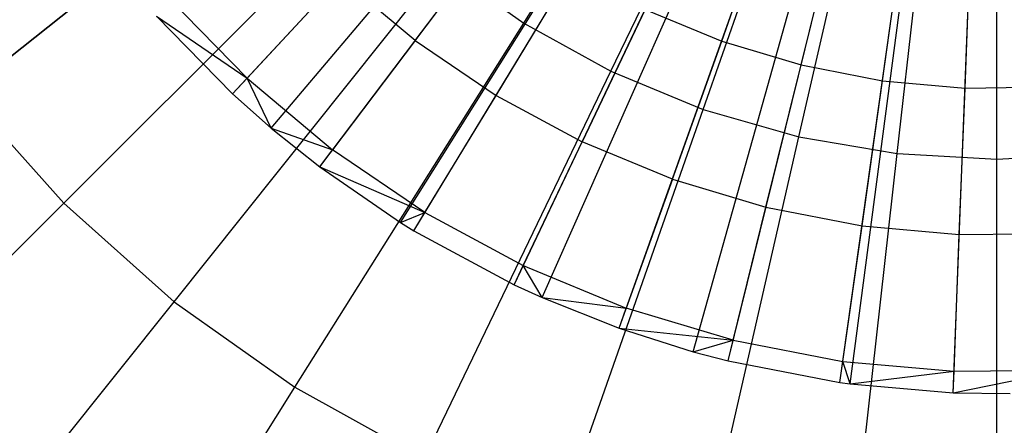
# Model space of a CAD drawing. Extents: x 0.2 to 44.2, y -21.9 to 24.
# Tile 7 of 239: x 11.59 to 13.562, y -16.254 to -15.441. Entities that reach past the tile are written whole.
import ezdxf

# ---------------------------------------------------------------- set-up
doc = ezdxf.new("R2010")
doc.units = 0
doc.header["$LTSCALE"] = 2.54
doc.layers.get('0').update_dxf_attribs({"color": 13, "linetype": 'CONTINUOUS'})

# ---------------------------------------------------------------- blocks, each defined once
blk = doc.blocks.new('GRUPUJ_2')
at = {"color": 0}
for p, q in [((8.0447, 2.6244, 7), (9.2963, 3.9731, 7.55)), ((8.0447, 2.6244, 7), (9.2963, 3.9731, 7.55)), ((8.1222, 2.5556, 7), (9.3104, 3.9606, 7.55)), ((8.1222, 2.5556, 7), (9.3104, 3.9606, 7.55)), ((8.2194, 2.478, 7), (9.3281, 3.9464, 7.55)), ((8.2194, 2.478, 7), (9.3281, 3.9464, 7.55)), ((8.3815, 2.3664, 7), (9.3576, 3.9261, 7.55)), ((8.3815, 2.3664, 7), (9.3576, 3.9261, 7.55)), ((8.408, 2.35, 7), (9.3625, 3.9231, 7.55)), ((8.408, 2.35, 7), (9.3625, 3.9231, 7.55)), ((8.6086, 2.2418, 7), (9.399, 3.9034, 7.55)), ((8.6086, 2.2418, 7), (9.399, 3.9034, 7.55)), ((8.6651, 2.2159, 7), (9.4093, 3.8987, 7.55)), ((8.6651, 2.2159, 7), (9.4093, 3.8987, 7.55)), ((8.8191, 2.1545, 7), (9.4374, 3.8875, 7.55)), ((8.8191, 2.1545, 7), (9.4374, 3.8875, 7.55)), ((8.9672, 2.1073, 7), (9.4644, 3.8789, 7.55)), ((8.9672, 2.1073, 7), (9.4644, 3.8789, 7.55)), ((9.0374, 2.0889, 7), (9.4772, 3.8755, 7.55)), ((9.0374, 2.0889, 7), (9.4772, 3.8755, 7.55)), ((9.2612, 2.0457, 7), (9.5179, 3.8676, 7.55)), ((9.2612, 2.0457, 7), (9.5179, 3.8676, 7.55)), ((9.2817, 2.0429, 7), (9.5217, 3.8671, 7.55)), ((9.2817, 2.0429, 7), (9.5217, 3.8671, 7.55)), ((9.4882, 2.0253, 7), (9.5593, 3.8639, 7.55)), ((9.4882, 2.0253, 7), (9.5593, 3.8639, 7.55)), ((9.0245, 2.7301, 7.2518), (9.1249, 3.0115, 7.3487)), ((9.0245, 2.7301, 7.2518), (9.1249, 3.0115, 7.3487)), ((8.4106, 2.7313, 7.1401), (8.5876, 2.9657, 7.2518)), ((8.4106, 2.7313, 7.1401), (8.5876, 2.9657, 7.2518)), ((9.1834, 2.6823, 7.2518), (9.2549, 2.9724, 7.3487)), ((9.1834, 2.6823, 7.2518), (9.2549, 2.9724, 7.3487)), ((9.3464, 2.6508, 7.2518), (9.3882, 2.9467, 7.3487)), ((9.3464, 2.6508, 7.2518), (9.3882, 2.9467, 7.3487)), ((9.5118, 2.636, 7.2518), (9.5234, 2.9346, 7.3487)), ((9.5118, 2.636, 7.2518), (9.5234, 2.9346, 7.3487)), ((8.5726, 2.6214, 7.1401), (8.725, 2.8725, 7.2518)), ((8.5726, 2.6214, 7.1401), (8.725, 2.8725, 7.2518)), ((8.0739, 2.6558, 7.0202), (8.2606, 2.857, 7.1401)), ((8.0739, 2.6558, 7.0202), (8.2606, 2.857, 7.1401)), ((8.4106, 2.7313, 7.1401), (8.2606, 2.857, 7.1401)), ((8.4106, 2.7313, 7.1401), (8.2606, 2.857, 7.1401)), ((7.9179, 2.816, 7.0202), (8.0739, 2.6558, 7.0202)), ((7.9179, 2.816, 7.0202), (8.0739, 2.6558, 7.0202)), ((8.8711, 2.7937, 7.2518), (8.7449, 2.5284, 7.1401)), ((8.8711, 2.7937, 7.2518), (8.7449, 2.5284, 7.1401)), ((8.8711, 2.7937, 7.2518), (9.0245, 2.7301, 7.2518)), ((8.8711, 2.7937, 7.2518), (9.0245, 2.7301, 7.2518)), ((7.8925, 2.7799, 7), (8.0739, 2.6558, 7.0202)), ((7.8925, 2.7799, 7), (8.0447, 2.6244, 7)), ((7.8925, 2.7799, 7), (8.0739, 2.6558, 7.0202)), ((7.8925, 2.7799, 7), (8.0447, 2.6244, 7)), ((8.4106, 2.7313, 7.1401), (8.2452, 2.5123, 7.0202)), ((8.4106, 2.7313, 7.1401), (8.2452, 2.5123, 7.0202)), ((8.4106, 2.7313, 7.1401), (8.5726, 2.6214, 7.1401)), ((8.4106, 2.7313, 7.1401), (8.5726, 2.6214, 7.1401)), ((8.9257, 2.4534, 7.1401), (9.0245, 2.7301, 7.2518)), ((8.9257, 2.4534, 7.1401), (9.0245, 2.7301, 7.2518)), ((9.0245, 2.7301, 7.2518), (9.1834, 2.6823, 7.2518)), ((9.0245, 2.7301, 7.2518), (9.1834, 2.6823, 7.2518)), ((9.1132, 2.397, 7.1401), (9.1834, 2.6823, 7.2518)), ((9.1132, 2.397, 7.1401), (9.1834, 2.6823, 7.2518)), ((9.1834, 2.6823, 7.2518), (9.3464, 2.6508, 7.2518)), ((9.1834, 2.6823, 7.2518), (9.3464, 2.6508, 7.2518)), ((8.0447, 2.6244, 7), (8.0739, 2.6558, 7.0202)), ((8.0447, 2.6244, 7), (8.0739, 2.6558, 7.0202)), ((8.1222, 2.5556, 7), (8.0739, 2.6558, 7.0202)), ((8.0739, 2.6558, 7.0202), (8.2452, 2.5123, 7.0202)), ((8.0739, 2.6558, 7.0202), (8.2452, 2.5123, 7.0202)), ((8.1222, 2.5556, 7), (8.0739, 2.6558, 7.0202)), ((9.3055, 2.3599, 7.1401), (9.3464, 2.6508, 7.2518)), ((9.3055, 2.3599, 7.1401), (9.3464, 2.6508, 7.2518)), ((9.3464, 2.6508, 7.2518), (9.5118, 2.636, 7.2518)), ((9.3464, 2.6508, 7.2518), (9.5118, 2.636, 7.2518)), ((8.0447, 2.6244, 7), (8.1222, 2.5556, 7)), ((8.0447, 2.6244, 7), (8.1222, 2.5556, 7)), ((9.5004, 2.3425, 7.1401), (9.5118, 2.636, 7.2518)), ((9.5004, 2.3425, 7.1401), (9.5118, 2.636, 7.2518)), ((9.5118, 2.636, 7.2518), (9.6778, 2.638, 7.2518)), ((9.5118, 2.636, 7.2518), (9.6778, 2.638, 7.2518)), ((8.4303, 2.3867, 7.0202), (8.5726, 2.6214, 7.1401)), ((8.4303, 2.3867, 7.0202), (8.5726, 2.6214, 7.1401)), ((8.5726, 2.6214, 7.1401), (8.7449, 2.5284, 7.1401)), ((8.5726, 2.6214, 7.1401), (8.7449, 2.5284, 7.1401)), ((8.1222, 2.5556, 7), (8.2452, 2.5123, 7.0202)), ((8.1222, 2.5556, 7), (8.2194, 2.478, 7)), ((8.1222, 2.5556, 7), (8.2452, 2.5123, 7.0202)), ((8.1222, 2.5556, 7), (8.2194, 2.478, 7)), ((8.627, 2.2806, 7.0202), (8.7449, 2.5284, 7.1401)), ((8.627, 2.2806, 7.0202), (8.7449, 2.5284, 7.1401)), ((8.9257, 2.4534, 7.1401), (8.7449, 2.5284, 7.1401)), ((8.9257, 2.4534, 7.1401), (8.7449, 2.5284, 7.1401)), ((8.2194, 2.478, 7), (8.2452, 2.5123, 7.0202)), ((8.2194, 2.478, 7), (8.2452, 2.5123, 7.0202)), ((8.4303, 2.3867, 7.0202), (8.2452, 2.5123, 7.0202)), ((8.4303, 2.3867, 7.0202), (8.2452, 2.5123, 7.0202)), ((8.2194, 2.478, 7), (8.3815, 2.3664, 7)), ((8.2194, 2.478, 7), (8.4303, 2.3867, 7.0202)), ((8.2194, 2.478, 7), (8.4303, 2.3867, 7.0202)), ((8.2194, 2.478, 7), (8.3815, 2.3664, 7)), ((8.9257, 2.4534, 7.1401), (8.8335, 2.1949, 7.0202)), ((8.9257, 2.4534, 7.1401), (8.8335, 2.1949, 7.0202)), ((8.9257, 2.4534, 7.1401), (9.1132, 2.397, 7.1401)), ((8.9257, 2.4534, 7.1401), (9.1132, 2.397, 7.1401)), ((8.3815, 2.3664, 7), (8.4303, 2.3867, 7.0202)), ((8.3815, 2.3664, 7), (8.4303, 2.3867, 7.0202)), ((8.408, 2.35, 7), (8.4303, 2.3867, 7.0202)), ((8.408, 2.35, 7), (8.4303, 2.3867, 7.0202)), ((8.4303, 2.3867, 7.0202), (8.627, 2.2806, 7.0202)), ((8.4303, 2.3867, 7.0202), (8.627, 2.2806, 7.0202)), ((9.0476, 2.1305, 7.0202), (9.1132, 2.397, 7.1401)), ((9.0476, 2.1305, 7.0202), (9.1132, 2.397, 7.1401)), ((9.1132, 2.397, 7.1401), (9.3055, 2.3599, 7.1401)), ((9.1132, 2.397, 7.1401), (9.3055, 2.3599, 7.1401)), ((8.3815, 2.3664, 7), (8.408, 2.35, 7)), ((8.3815, 2.3664, 7), (8.408, 2.35, 7)), ((8.408, 2.35, 7), (8.6086, 2.2418, 7)), ((8.408, 2.35, 7), (8.6086, 2.2418, 7)), ((9.2672, 2.0882, 7.0202), (9.3055, 2.3599, 7.1401)), ((9.2672, 2.0882, 7.0202), (9.3055, 2.3599, 7.1401)), ((9.3055, 2.3599, 7.1401), (9.5004, 2.3425, 7.1401)), ((9.3055, 2.3599, 7.1401), (9.5004, 2.3425, 7.1401)), ((9.4898, 2.0682, 7.0202), (9.5004, 2.3425, 7.1401)), ((9.4898, 2.0682, 7.0202), (9.5004, 2.3425, 7.1401)), ((9.5004, 2.3425, 7.1401), (9.6962, 2.3448, 7.1401)), ((9.5004, 2.3425, 7.1401), (9.6962, 2.3448, 7.1401)), ((8.6086, 2.2418, 7), (8.627, 2.2806, 7.0202)), ((8.6086, 2.2418, 7), (8.627, 2.2806, 7.0202)), ((8.627, 2.2806, 7.0202), (8.8335, 2.1949, 7.0202)), ((8.6651, 2.2159, 7), (8.627, 2.2806, 7.0202)), ((8.6651, 2.2159, 7), (8.627, 2.2806, 7.0202)), ((8.627, 2.2806, 7.0202), (8.8335, 2.1949, 7.0202)), ((8.6086, 2.2418, 7), (8.6651, 2.2159, 7)), ((8.6086, 2.2418, 7), (8.6651, 2.2159, 7)), ((8.6651, 2.2159, 7), (8.8335, 2.1949, 7.0202)), ((8.6651, 2.2159, 7), (8.8335, 2.1949, 7.0202)), ((8.6651, 2.2159, 7), (8.8191, 2.1545, 7)), ((8.6651, 2.2159, 7), (8.8191, 2.1545, 7)), ((8.8191, 2.1545, 7), (8.8335, 2.1949, 7.0202)), ((8.8191, 2.1545, 7), (8.8335, 2.1949, 7.0202)), ((9.0476, 2.1305, 7.0202), (8.8335, 2.1949, 7.0202)), ((9.0476, 2.1305, 7.0202), (8.8335, 2.1949, 7.0202)), ((8.8191, 2.1545, 7), (9.0476, 2.1305, 7.0202)), ((8.8191, 2.1545, 7), (8.9672, 2.1073, 7)), ((8.8191, 2.1545, 7), (9.0476, 2.1305, 7.0202)), ((8.8191, 2.1545, 7), (8.9672, 2.1073, 7)), ((8.9672, 2.1073, 7), (9.0476, 2.1305, 7.0202)), ((8.9672, 2.1073, 7), (9.0476, 2.1305, 7.0202)), ((9.0374, 2.0889, 7), (9.0476, 2.1305, 7.0202)), ((9.0374, 2.0889, 7), (9.0476, 2.1305, 7.0202)), ((9.0476, 2.1305, 7.0202), (9.2672, 2.0882, 7.0202)), ((9.0476, 2.1305, 7.0202), (9.2672, 2.0882, 7.0202)), ((8.9672, 2.1073, 7), (9.0374, 2.0889, 7)), ((8.9672, 2.1073, 7), (9.0374, 2.0889, 7)), ((9.0374, 2.0889, 7), (9.2612, 2.0457, 7)), ((9.0374, 2.0889, 7), (9.2612, 2.0457, 7)), ((9.2612, 2.0457, 7), (9.2672, 2.0882, 7.0202)), ((9.2612, 2.0457, 7), (9.2672, 2.0882, 7.0202)), ((9.2672, 2.0882, 7.0202), (9.4898, 2.0682, 7.0202)), ((9.2817, 2.0429, 7), (9.2672, 2.0882, 7.0202)), ((9.2817, 2.0429, 7), (9.2672, 2.0882, 7.0202)), ((9.2672, 2.0882, 7.0202), (9.4898, 2.0682, 7.0202)), ((9.4882, 2.0253, 7), (9.7134, 2.0709, 7.0202)), ((9.4882, 2.0253, 7), (9.7134, 2.0709, 7.0202)), ((9.4898, 2.0682, 7.0202), (9.7134, 2.0709, 7.0202)), ((9.4898, 2.0682, 7.0202), (9.7134, 2.0709, 7.0202)), ((9.2817, 2.0429, 7), (9.4898, 2.0682, 7.0202)), ((9.2817, 2.0429, 7), (9.4898, 2.0682, 7.0202)), ((9.4882, 2.0253, 7), (9.4898, 2.0682, 7.0202)), ((9.4882, 2.0253, 7), (9.4898, 2.0682, 7.0202)), ((9.2612, 2.0457, 7), (9.2817, 2.0429, 7)), ((9.2612, 2.0457, 7), (9.2817, 2.0429, 7)), ((9.2817, 2.0429, 7), (9.4882, 2.0253, 7)), ((9.2817, 2.0429, 7), (9.4882, 2.0253, 7)), ((9.4882, 2.0253, 7), (9.6022, 2.0238, 7)), ((9.4882, 2.0253, 7), (9.6022, 2.0238, 7))]:
    blk.add_line(p, q, dxfattribs=at)
blk = doc.blocks.new('KARO-10934_STL')
at = {"color": 0}
blk.add_blockref('GRUPUJ_2', (3.9714, -18.2138, 12.8689), dxfattribs=at)
blk = doc.blocks.new('GRUPUJ_1')
at = {"color": 0}
for p, q in [((12.3773, 6.4927, 3.1418), (12.8479, 7.2416, 2.9916)), ((12.3773, 6.4927, 3.1418), (12.8479, 7.2416, 2.9916)), ((12.3773, 6.4927, 18.7407), (12.8479, 7.2416, 18.891)), ((12.3773, 6.4927, 18.7407), (12.8479, 7.2416, 18.891)), ((12.552, 6.3961, 3.1418), (12.9358, 7.193, 2.9916)), ((12.552, 6.3961, 3.1418), (12.9358, 7.193, 2.9916)), ((12.552, 6.3961, 18.7407), (12.9358, 7.193, 18.891)), ((12.552, 6.3961, 18.7407), (12.9358, 7.193, 18.891)), ((12.7365, 6.3197, 3.1418), (13.0286, 7.1545, 2.9916)), ((12.7365, 6.3197, 3.1418), (13.0286, 7.1545, 2.9916)), ((12.7365, 6.3197, 18.7407), (13.0286, 7.1545, 18.891)), ((12.7365, 6.3197, 18.7407), (13.0286, 7.1545, 18.891)), ((12.9283, 6.2645, 3.1418), (13.1251, 7.1267, 2.9916)), ((12.9283, 6.2645, 3.1418), (13.1251, 7.1267, 2.9916)), ((12.9283, 6.2645, 18.7407), (13.1251, 7.1267, 18.891)), ((12.9283, 6.2645, 18.7407), (13.1251, 7.1267, 18.891)), ((13.1251, 6.231, 3.1418), (13.2241, 7.1099, 2.9916)), ((13.1251, 6.231, 3.1418), (13.2241, 7.1099, 2.9916)), ((13.1251, 6.231, 18.7407), (13.2241, 7.1099, 18.891)), ((13.1251, 6.231, 18.7407), (13.2241, 7.1099, 18.891)), ((13.3244, 6.2198, 3.1418), (13.3244, 7.1043, 2.9916)), ((13.3244, 6.2198, 3.1418), (13.3244, 7.1043, 2.9916)), ((13.3244, 6.2198, 18.7407), (13.3244, 7.1043, 18.891)), ((13.3244, 6.2198, 18.7407), (13.3244, 7.1043, 18.891)), ((11.9326, 6.8901, 18.7407), (11.2586, 6.3526, 18.4923)), ((11.2586, 6.3526, 3.3902), (11.9326, 6.8901, 3.1418)), ((11.9326, 6.8901, 18.7407), (11.2586, 6.3526, 18.4923)), ((11.2586, 6.3526, 3.3902), (11.9326, 6.8901, 3.1418)), ((11.4561, 6.1317, 3.3902), (12.0657, 6.7412, 3.1418)), ((11.4561, 6.1317, 3.3902), (12.0657, 6.7412, 3.1418)), ((11.4561, 6.1317, 18.4923), (12.0657, 6.7412, 18.7407)), ((11.4561, 6.1317, 18.4923), (12.0657, 6.7412, 18.7407)), ((11.677, 5.9342, 3.3902), (12.2145, 6.6082, 3.1418)), ((11.677, 5.9342, 3.3902), (12.2145, 6.6082, 3.1418)), ((11.677, 5.9342, 18.4923), (12.2145, 6.6082, 18.7407)), ((11.677, 5.9342, 18.4923), (12.2145, 6.6082, 18.7407)), ((12.2145, 6.6082, 3.1418), (12.3773, 6.4927, 3.1418)), ((12.2145, 6.6082, 3.1418), (12.3773, 6.4927, 3.1418)), ((12.2145, 6.6082, 18.7407), (12.3773, 6.4927, 18.7407)), ((12.2145, 6.6082, 18.7407), (12.3773, 6.4927, 18.7407)), ((11.9187, 5.7628, 3.3902), (12.3773, 6.4927, 3.1418)), ((11.9187, 5.7628, 3.3902), (12.3773, 6.4927, 3.1418)), ((11.9187, 5.7628, 18.4923), (12.3773, 6.4927, 18.7407)), ((11.9187, 5.7628, 18.4923), (12.3773, 6.4927, 18.7407)), ((12.3773, 6.4927, 3.1418), (12.552, 6.3961, 3.1418)), ((12.3773, 6.4927, 3.1418), (12.552, 6.3961, 3.1418)), ((12.3773, 6.4927, 18.7407), (12.552, 6.3961, 18.7407)), ((12.3773, 6.4927, 18.7407), (12.552, 6.3961, 18.7407)), ((12.178, 5.6194, 3.3902), (12.552, 6.3961, 3.1418)), ((12.178, 5.6194, 3.3902), (12.552, 6.3961, 3.1418)), ((12.178, 5.6194, 18.4923), (12.552, 6.3961, 18.7407)), ((12.178, 5.6194, 18.4923), (12.552, 6.3961, 18.7407)), ((12.552, 6.3961, 3.1418), (12.7365, 6.3197, 3.1418)), ((12.552, 6.3961, 3.1418), (12.7365, 6.3197, 3.1418)), ((12.552, 6.3961, 18.7407), (12.7365, 6.3197, 18.7407)), ((12.552, 6.3961, 18.7407), (12.7365, 6.3197, 18.7407)), ((11.4561, 6.1317, 18.4923), (11.2586, 6.3526, 18.4923)), ((11.2586, 6.3526, 3.3902), (11.4561, 6.1317, 3.3902)), ((11.2586, 6.3526, 3.3902), (11.4561, 6.1317, 3.3902)), ((11.4561, 6.1317, 18.4923), (11.2586, 6.3526, 18.4923)), ((12.4518, 5.506, 3.3902), (12.7365, 6.3197, 3.1418)), ((12.4518, 5.506, 3.3902), (12.7365, 6.3197, 3.1418)), ((12.4518, 5.506, 18.4923), (12.7365, 6.3197, 18.7407)), ((12.4518, 5.506, 18.4923), (12.7365, 6.3197, 18.7407)), ((12.7365, 6.3197, 3.1418), (12.9283, 6.2645, 3.1418)), ((12.7365, 6.3197, 3.1418), (12.9283, 6.2645, 3.1418)), ((12.7365, 6.3197, 18.7407), (12.9283, 6.2645, 18.7407)), ((12.7365, 6.3197, 18.7407), (12.9283, 6.2645, 18.7407)), ((12.7365, 5.424, 3.3902), (12.9283, 6.2645, 3.1418)), ((12.7365, 5.424, 3.3902), (12.9283, 6.2645, 3.1418)), ((12.7365, 5.424, 18.4923), (12.9283, 6.2645, 18.7407)), ((12.7365, 5.424, 18.4923), (12.9283, 6.2645, 18.7407)), ((12.9283, 6.2645, 3.1418), (13.1251, 6.231, 3.1418)), ((12.9283, 6.2645, 3.1418), (13.1251, 6.231, 3.1418)), ((12.9283, 6.2645, 18.7407), (13.1251, 6.231, 18.7407)), ((12.9283, 6.2645, 18.7407), (13.1251, 6.231, 18.7407)), ((13.0286, 5.3744, 3.3902), (13.1251, 6.231, 3.1418)), ((13.0286, 5.3744, 3.3902), (13.1251, 6.231, 3.1418)), ((13.0286, 5.3744, 18.4923), (13.1251, 6.231, 18.7407)), ((13.0286, 5.3744, 18.4923), (13.1251, 6.231, 18.7407)), ((13.1251, 6.231, 3.1418), (13.3244, 6.2198, 3.1418)), ((13.1251, 6.231, 3.1418), (13.3244, 6.2198, 3.1418)), ((13.1251, 6.231, 18.7407), (13.3244, 6.2198, 18.7407)), ((13.1251, 6.231, 18.7407), (13.3244, 6.2198, 18.7407)), ((13.3244, 6.2198, 3.1418), (13.5237, 6.231, 3.1418)), ((13.3244, 6.2198, 3.1418), (13.5237, 6.231, 3.1418)), ((13.3244, 6.2198, 18.7407), (13.5237, 6.231, 18.7407)), ((13.3244, 6.2198, 18.7407), (13.5237, 6.231, 18.7407)), ((13.3244, 5.3578, 3.3902), (13.3244, 6.2198, 3.1418)), ((13.3244, 5.3578, 3.3902), (13.3244, 6.2198, 3.1418)), ((13.3244, 5.3578, 18.4923), (13.3244, 6.2198, 18.7407)), ((13.3244, 5.3578, 18.4923), (13.3244, 6.2198, 18.7407)), ((11.4561, 6.1317, 18.4923), (10.87, 5.5456, 18.149)), ((10.87, 5.5456, 3.7335), (11.4561, 6.1317, 3.3902)), ((10.87, 5.5456, 3.7335), (11.4561, 6.1317, 3.3902)), ((11.4561, 6.1317, 18.4923), (10.87, 5.5456, 18.149)), ((11.4561, 6.1317, 3.3902), (11.677, 5.9342, 3.3902)), ((11.4561, 6.1317, 3.3902), (11.677, 5.9342, 3.3902)), ((11.4561, 6.1317, 18.4923), (11.677, 5.9342, 18.4923)), ((11.4561, 6.1317, 18.4923), (11.677, 5.9342, 18.4923)), ((11.1603, 5.2862, 3.7335), (11.677, 5.9342, 3.3902)), ((11.1603, 5.2862, 3.7335), (11.677, 5.9342, 3.3902)), ((11.1603, 5.2862, 18.149), (11.677, 5.9342, 18.4923)), ((11.1603, 5.2862, 18.149), (11.677, 5.9342, 18.4923)), ((11.677, 5.9342, 3.3902), (11.9187, 5.7628, 3.3902)), ((11.677, 5.9342, 3.3902), (11.9187, 5.7628, 3.3902)), ((11.677, 5.9342, 18.4923), (11.9187, 5.7628, 18.4923)), ((11.677, 5.9342, 18.4923), (11.9187, 5.7628, 18.4923)), ((11.4777, 5.061, 3.7335), (11.9187, 5.7628, 3.3902)), ((11.4777, 5.061, 18.149), (11.9187, 5.7628, 18.4923)), ((11.4777, 5.061, 18.149), (11.9187, 5.7628, 18.4923)), ((11.4777, 5.061, 3.7335), (11.9187, 5.7628, 3.3902)), ((11.9187, 5.7628, 3.3902), (12.178, 5.6194, 3.3902)), ((11.9187, 5.7628, 18.4923), (12.178, 5.6194, 18.4923)), ((11.9187, 5.7628, 18.4923), (12.178, 5.6194, 18.4923)), ((11.9187, 5.7628, 3.3902), (12.178, 5.6194, 3.3902))]:
    blk.add_line(p, q, dxfattribs=at)
blk = doc.blocks.new('GRUPUJ_3')
at = {"color": 0}
for name, p in [('GRUPUJ_1', (0, 0)), ('KARO-10934_STL', (-0.2222, 21.9402, -1.2505))]:
    blk.add_blockref(name, p, dxfattribs=at)

msp = doc.modelspace()

# ---------------------------------------------------------------- block references
at = {"color": 0}
msp.add_blockref('GRUPUJ_3', (0.2222, -21.9402, 1.2505), dxfattribs=at)

doc.saveas('drawing.dxf')
